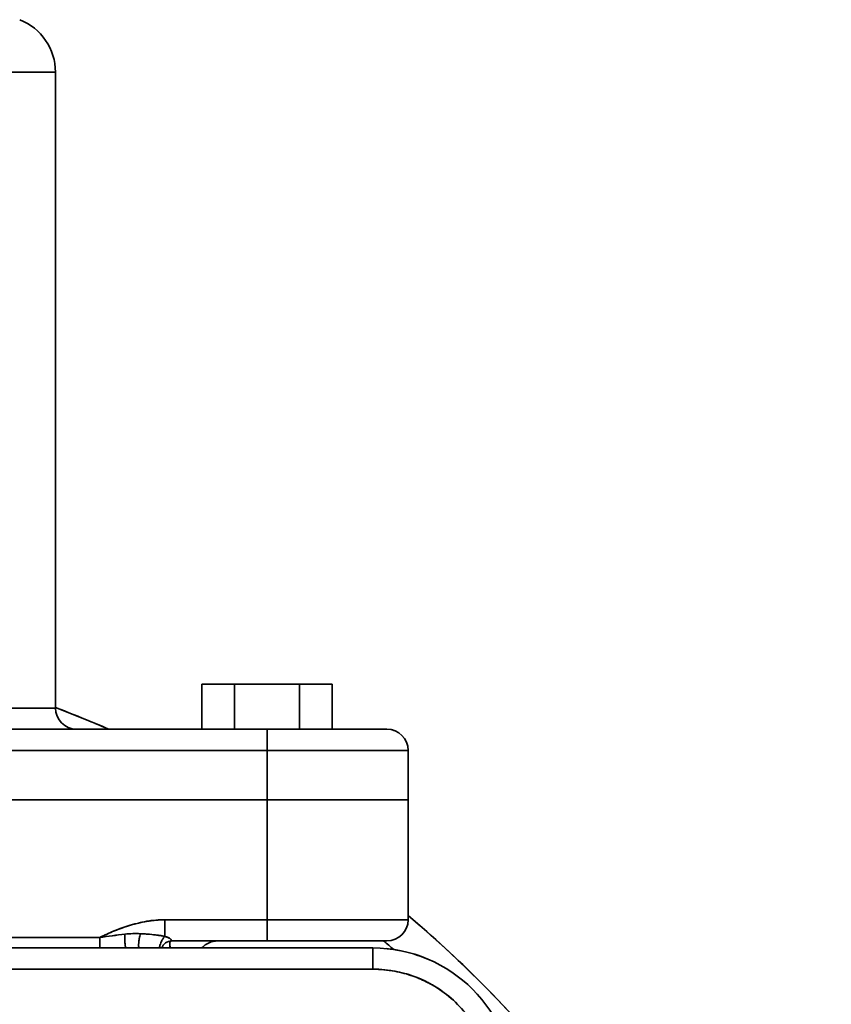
# Model space of a CAD drawing. Header units: inches. Extents: x 4160 to 5883, y 336 to 2169.
# Tile 13 of 28: x 4985 to 5100, y 1223 to 1363. Entities that reach past the tile are written whole.
import ezdxf

# ---------------------------------------------------------------- set-up
doc = ezdxf.new("R2010")
doc.units = ezdxf.units.IN
doc.header["$MEASUREMENT"] = 0

msp = doc.modelspace()

# ---------------------------------------------------------------- linework, layer by layer
at = {"color": 7, "lineweight": 35}
for p, q in [((4990.14, 1355.35), (4958.9, 1355.35)), ((4990.14, 1355.35), (4958.9, 1355.35)), ((4990.14, 1265.27), (4990.14, 1355.35)), ((4958.9, 1265.27), (4990.14, 1265.27)), ((4958.9, 1265.27), (4990.14, 1265.27)), ((5020.14, 1262.27), (4840.14, 1262.27)), ((4840.14, 1262.27), (5020.14, 1262.27)), ((5020.14, 1259.27), (4840.14, 1259.27)), ((5020.14, 1259.27), (4840.14, 1259.27)), ((5040.14, 1259.27), (5020.14, 1259.27)), ((5040.14, 1259.27), (5020.14, 1259.27)), ((4840.14, 1252.27), (5020.14, 1252.27)), ((4840.14, 1252.27), (5020.14, 1252.27)), ((5020.14, 1252.27), (4840.14, 1252.27)), ((4840.14, 1252.27), (5020.14, 1252.27)), ((5020.14, 1252.27), (5040.14, 1252.27)), ((5040.14, 1252.27), (5020.14, 1252.27)), ((5040.14, 1235.27), (5020.14, 1235.27)), ((5020.14, 1235.27), (5040.14, 1235.27)), ((4863.85, 1232.77), (4996.43, 1232.77)), ((4863.85, 1232.77), (4996.43, 1232.77)), ((4825.14, 1231.27), (5035.14, 1231.27)), ((4825.14, 1231.27), (5035.14, 1231.27)), ((4825.14, 1228.27), (5035.14, 1228.27)), ((5035.14, 1228.27), (4825.14, 1228.27))]:
    msp.add_line(p, q, dxfattribs=at)
at = {"color": 7, "lineweight": 35, "ltscale": 0.160001}
for p, q in [((5010.9, 1262.27), (5010.9, 1268.67)), ((5010.9, 1268.67), (5010.9, 1262.27)), ((5010.9, 1262.27), (5010.9, 1268.67)), ((5010.9, 1268.67), (5010.9, 1262.27)), ((5015.52, 1262.27), (5015.52, 1268.67)), ((5015.52, 1268.67), (5015.52, 1262.27)), ((5024.76, 1262.27), (5024.76, 1268.67)), ((5024.76, 1268.67), (5024.76, 1262.27)), ((5029.38, 1268.67), (5029.38, 1262.27)), ((5029.38, 1262.27), (5029.38, 1268.67))]:
    msp.add_line(p, q, dxfattribs=at)
at = {"color": 7, "lineweight": 35, "ltscale": 0.115471}
for p, q in [((5010.9, 1268.67), (5015.52, 1268.67)), ((5015.52, 1268.67), (5010.9, 1268.67)), ((5024.76, 1268.67), (5029.38, 1268.67)), ((5029.38, 1268.67), (5024.76, 1268.67))]:
    msp.add_line(p, q, dxfattribs=at)
at = {"color": 7, "lineweight": 35, "ltscale": 0.230939}
for p, q in [((5015.52, 1268.67), (5024.76, 1268.67)), ((5024.76, 1268.67), (5015.52, 1268.67))]:
    msp.add_line(p, q, dxfattribs=at)
at = {"color": 7, "lineweight": 35, "ltscale": 0.075}
for p, q in [((5020.14, 1259.27), (5020.14, 1262.27)), ((5020.14, 1235.27), (5020.14, 1232.27)), ((5020.14, 1232.27), (5020.14, 1235.27)), ((5035.14, 1231.27), (5035.14, 1228.27)), ((5035.14, 1228.27), (5035.14, 1231.27))]:
    msp.add_line(p, q, dxfattribs=at)
at = {"color": 7, "lineweight": 35, "ltscale": 0.075006}
msp.add_line((5020.14, 1259.27), (5020.14, 1262.27), dxfattribs=at)
at = {"color": 7, "lineweight": 35, "ltscale": 0.425143}
msp.add_line((5020.14, 1262.27), (5037.14, 1262.27), dxfattribs=at)
at = {"color": 7, "lineweight": 35, "ltscale": 0.175}
for p, q in [((5020.14, 1252.27), (5020.14, 1259.27)), ((5020.14, 1259.27), (5020.14, 1252.27)), ((5040.14, 1252.27), (5040.14, 1259.27)), ((5040.14, 1259.27), (5040.14, 1252.27)), ((5040.14, 1259.27), (5040.14, 1252.27))]:
    msp.add_line(p, q, dxfattribs=at)
at = {"color": 7, "lineweight": 35, "ltscale": 0.049107}
msp.add_line((5020.14, 1252.27), (5022.1, 1252.27), dxfattribs=at)
at = {"color": 7, "lineweight": 35, "ltscale": 0.424999}
for p, q in [((5020.14, 1235.27), (5020.14, 1252.27)), ((5020.14, 1235.27), (5020.14, 1252.27)), ((5040.14, 1235.27), (5040.14, 1252.27)), ((5040.14, 1235.27), (5040.14, 1252.27))]:
    msp.add_line(p, q, dxfattribs=at)
at = {"color": 7, "lineweight": 35, "ltscale": 0.097545}
msp.add_line((5020.14, 1252.27), (5024.04, 1252.27), dxfattribs=at)
at = {"color": 7, "lineweight": 35, "ltscale": 0.0483}
msp.add_line((5022.1, 1252.27), (5024.03, 1252.27), dxfattribs=at)
at = {"color": 7, "lineweight": 35, "ltscale": 0.047496}
msp.add_line((5024.03, 1252.27), (5025.93, 1252.27), dxfattribs=at)
at = {"color": 7, "lineweight": 35, "ltscale": 0.093797}
msp.add_line((5024.04, 1252.27), (5027.79, 1252.27), dxfattribs=at)
at = {"color": 7, "lineweight": 35, "ltscale": 0.046431}
msp.add_line((5025.93, 1252.27), (5027.79, 1252.27), dxfattribs=at)
at = {"color": 7, "lineweight": 35, "ltscale": 0.044223}
msp.add_line((5027.79, 1252.27), (5029.56, 1252.27), dxfattribs=at)
at = {"color": 7, "lineweight": 35, "ltscale": 0.086443}
msp.add_line((5027.79, 1252.27), (5031.25, 1252.27), dxfattribs=at)
at = {"color": 7, "lineweight": 35, "ltscale": 0.041904}
msp.add_line((5029.56, 1252.27), (5031.24, 1252.27), dxfattribs=at)
at = {"color": 7, "lineweight": 35, "ltscale": 0.039554}
msp.add_line((5031.24, 1252.27), (5032.82, 1252.27), dxfattribs=at)
at = {"color": 7, "lineweight": 35, "ltscale": 0.075769}
msp.add_line((5031.25, 1252.27), (5034.28, 1252.27), dxfattribs=at)
at = {"color": 7, "lineweight": 35, "ltscale": 0.036394}
msp.add_line((5032.82, 1252.27), (5034.27, 1252.27), dxfattribs=at)
at = {"color": 7, "lineweight": 35, "ltscale": 0.032811}
msp.add_line((5034.27, 1252.27), (5035.59, 1252.27), dxfattribs=at)
at = {"color": 7, "lineweight": 35, "ltscale": 0.062181}
msp.add_line((5034.28, 1252.27), (5036.77, 1252.27), dxfattribs=at)
at = {"color": 7, "lineweight": 35, "ltscale": 0.029237}
msp.add_line((5035.59, 1252.27), (5036.76, 1252.27), dxfattribs=at)
at = {"color": 7, "lineweight": 35, "ltscale": 0.025381}
msp.add_line((5036.76, 1252.27), (5037.77, 1252.27), dxfattribs=at)
at = {"color": 7, "lineweight": 35, "ltscale": 0.046205}
msp.add_line((5036.77, 1252.27), (5038.62, 1252.27), dxfattribs=at)
at = {"color": 7, "lineweight": 35, "ltscale": 0.02094}
msp.add_line((5037.77, 1252.27), (5038.61, 1252.27), dxfattribs=at)
at = {"color": 7, "lineweight": 35, "ltscale": 0.016515}
msp.add_line((5038.61, 1252.27), (5039.27, 1252.27), dxfattribs=at)
at = {"color": 7, "lineweight": 35, "ltscale": 0.028453}
msp.add_line((5038.62, 1252.27), (5039.75, 1252.27), dxfattribs=at)
at = {"color": 7, "lineweight": 35, "ltscale": 0.012024}
msp.add_line((5039.27, 1252.27), (5039.75, 1252.27), dxfattribs=at)
at = {"color": 7, "lineweight": 35, "ltscale": 0.007254}
msp.add_line((5039.75, 1252.27), (5040.04, 1252.27), dxfattribs=at)
at = {"color": 7, "lineweight": 35, "ltscale": 0.009607}
msp.add_line((5039.75, 1252.27), (5040.14, 1252.27), dxfattribs=at)
at = {"color": 7, "lineweight": 35, "ltscale": 0.002429}
msp.add_line((5040.04, 1252.27), (5040.14, 1252.27), dxfattribs=at)
at = {"color": 7, "lineweight": 35, "ltscale": 0.362701}
for p, q in [((5020.14, 1235.27), (5005.63, 1235.27)), ((5005.63, 1235.27), (5020.14, 1235.27))]:
    msp.add_line(p, q, dxfattribs=at)
at = {"color": 7, "lineweight": 35, "ltscale": 0.059251}
for p, q in [((5005.63, 1235.27), (5005.63, 1232.9)), ((5005.63, 1232.9), (5005.63, 1235.27))]:
    msp.add_line(p, q, dxfattribs=at)
at = {"color": 7, "lineweight": 35, "ltscale": 0.0375}
for p, q in [((4996.43, 1231.27), (4996.43, 1232.77)), ((4996.43, 1232.77), (4996.43, 1231.27))]:
    msp.add_line(p, q, dxfattribs=at)
at = {"color": 7, "lineweight": 35, "ltscale": 0.00116}
msp.add_line((5006.59, 1232.33), (5006.61, 1232.29), dxfattribs=at)
at = {"color": 7, "lineweight": 35, "ltscale": 3.7e-05}
msp.add_line((5006.62, 1232.27), (5006.62, 1232.27), dxfattribs=at)
msp.add_line((5006.62, 1232.27), (5006.62, 1232.27), dxfattribs=at)
at = {"color": 7, "lineweight": 35, "ltscale": 0.337981}
msp.add_line((5020.14, 1232.27), (5006.62, 1232.27), dxfattribs=at)
msp.add_line((5020.14, 1232.27), (5006.62, 1232.27), dxfattribs=at)
at = {"color": 7, "lineweight": 35, "ltscale": 0.067107}
msp.add_line((5006.62, 1232.27), (5009.3, 1232.27), dxfattribs=at)
at = {"color": 7, "lineweight": 35, "ltscale": 0.014445}
msp.add_line((5009.3, 1232.27), (5009.88, 1232.27), dxfattribs=at)
at = {"color": 7, "lineweight": 35, "ltscale": 0.013322}
msp.add_line((5009.88, 1232.27), (5010.41, 1232.27), dxfattribs=at)
at = {"color": 7, "lineweight": 35, "ltscale": 0.023268}
msp.add_line((5010.41, 1232.27), (5011.34, 1232.27), dxfattribs=at)
at = {"color": 7, "lineweight": 35, "ltscale": 0.012779}
msp.add_line((5011.34, 1232.27), (5011.86, 1232.27), dxfattribs=at)
at = {"color": 7, "lineweight": 35, "ltscale": 0.010602}
msp.add_line((5011.86, 1232.27), (5012.28, 1232.27), dxfattribs=at)
at = {"color": 7, "lineweight": 35, "ltscale": 0.019713}
msp.add_line((5012.28, 1232.27), (5013.07, 1232.27), dxfattribs=at)
at = {"color": 7, "lineweight": 35, "ltscale": 0.001308}
msp.add_line((5013.07, 1232.27), (5013.12, 1232.27), dxfattribs=at)
at = {"color": 7, "lineweight": 35, "ltscale": 0.175351}
msp.add_line((5020.14, 1232.27), (5013.12, 1232.27), dxfattribs=at)
at = {"color": 7, "lineweight": 35, "ltscale": 0.000436}
msp.add_line((5013.12, 1232.27), (5013.14, 1232.27), dxfattribs=at)
at = {"color": 7, "lineweight": 35, "ltscale": 0.137462}
for q in [(5014.64, 1232.27), (5014.64, 1232.27), (5025.64, 1232.27), (5025.64, 1232.27)]:
    msp.add_line((5020.14, 1232.27), q, dxfattribs=at)
at = {"color": 7, "lineweight": 35, "ltscale": 0.131328}
msp.add_line((5020.14, 1232.27), (5025.39, 1232.27), dxfattribs=at)
at = {"color": 7, "lineweight": 35, "ltscale": 0.30052}
msp.add_line((5032.16, 1232.27), (5020.14, 1232.27), dxfattribs=at)
at = {"color": 7, "lineweight": 35, "ltscale": 0.041658}
msp.add_line((5021.8, 1232.27), (5020.14, 1232.27), dxfattribs=at)
at = {"color": 7, "lineweight": 35, "ltscale": 0.041255}
msp.add_line((5023.45, 1232.27), (5021.8, 1232.27), dxfattribs=at)
at = {"color": 7, "lineweight": 35, "ltscale": 0.079727}
msp.add_line((5026.64, 1232.27), (5023.45, 1232.27), dxfattribs=at)
at = {"color": 7, "lineweight": 35, "ltscale": 0.169193}
msp.add_line((5025.39, 1232.27), (5032.16, 1232.27), dxfattribs=at)
at = {"color": 7, "lineweight": 35, "ltscale": 0.073477}
msp.add_line((5029.58, 1232.27), (5026.64, 1232.27), dxfattribs=at)
at = {"color": 7, "lineweight": 35, "ltscale": 0.064403}
msp.add_line((5032.16, 1232.27), (5029.58, 1232.27), dxfattribs=at)
at = {"color": 7, "lineweight": 35, "ltscale": 0.12448}
msp.add_line((5032.16, 1232.27), (5037.14, 1232.27), dxfattribs=at)
at = {"color": 7, "lineweight": 35, "ltscale": 0.103685}
msp.add_line((5036.31, 1232.27), (5032.16, 1232.27), dxfattribs=at)
at = {"color": 7, "lineweight": 35, "ltscale": 0.037061}
msp.add_line((5033.64, 1232.27), (5032.16, 1232.27), dxfattribs=at)
at = {"color": 7, "lineweight": 35, "ltscale": 0.029057}
msp.add_line((5034.8, 1232.27), (5033.64, 1232.27), dxfattribs=at)
at = {"color": 7, "lineweight": 35, "ltscale": 0.021877}
msp.add_line((5035.68, 1232.27), (5034.8, 1232.27), dxfattribs=at)
at = {"color": 7, "lineweight": 35, "ltscale": 0.020795}
msp.add_line((5037.14, 1232.27), (5036.31, 1232.27), dxfattribs=at)
at = {"color": 7, "lineweight": 35, "ltscale": 0.016806}
msp.add_line((5036.98, 1232.27), (5036.31, 1232.27), dxfattribs=at)
at = {"color": 7, "lineweight": 35, "ltscale": 0.004015}
msp.add_line((5037.14, 1232.27), (5036.98, 1232.27), dxfattribs=at)
at = {"color": 7, "lineweight": 35, "ltscale": 0.000274}
msp.add_line((5006.42, 1231.27), (5006.42, 1231.28), dxfattribs=at)
at = {"color": 7, "lineweight": 35}
for points in [[(5005.63, 1235.27), (5005.33, 1235.26), (5005.02, 1235.25), (5004.72, 1235.24), (5004.42, 1235.21), (5004.12, 1235.18), (5003.82, 1235.15), (5003.64, 1235.13), (5003.47, 1235.1), (5003.11, 1235.05), (5002.76, 1234.98), (5002.41, 1234.91), (5002.08, 1234.84), (5001.74, 1234.76), (5001.41, 1234.67), (5001.08, 1234.58), (5000.79, 1234.5), (5000.51, 1234.41), (5000.22, 1234.32), (5000.01, 1234.25), (4999.79, 1234.18), (4999.4, 1234.03), (4999, 1233.89), (4998.61, 1233.73), (4998.23, 1233.58), (4997.84, 1233.41), (4997.6, 1233.31), (4997.37, 1233.2), (4996.9, 1232.99), (4996.43, 1232.77)], [(5000.73, 1234.48), (5001.13, 1234.6), (5001.33, 1234.65), (5001.52, 1234.7), (5001.72, 1234.75), (5001.92, 1234.8), (5002.21, 1234.87), (5002.5, 1234.93), (5002.78, 1234.99), (5003.07, 1235.04), (5003.4, 1235.09), (5003.73, 1235.14), (5004.05, 1235.18), (5004.37, 1235.21), (5004.69, 1235.23), (5005.01, 1235.25), (5005.32, 1235.26), (5005.63, 1235.27)], [(5001.96, 1231.27), (5001.95, 1231.34), (5001.94, 1231.42), (5001.93, 1231.51), (5001.93, 1231.58), (5001.93, 1231.66), (5001.93, 1231.82), (5001.94, 1231.98), (5001.96, 1232.15), (5001.98, 1232.34), (5002.02, 1232.54), (5002.06, 1232.73), (5002.1, 1232.92), (5002.15, 1233.11), (5002.21, 1233.29)], [(5001.96, 1231.27), (5001.95, 1231.34), (5001.94, 1231.42), (5001.93, 1231.5), (5001.93, 1231.57), (5001.93, 1231.64), (5001.93, 1231.78), (5001.94, 1231.93), (5001.95, 1232.1), (5001.97, 1232.27), (5002, 1232.44), (5002.03, 1232.62), (5002.07, 1232.79), (5002.11, 1232.96), (5002.16, 1233.13), (5002.21, 1233.29)], [(5002.21, 1233.29), (5002.56, 1233.27), (5002.92, 1233.25), (5003.19, 1233.23), (5003.46, 1233.21), (5003.8, 1233.18), (5004.14, 1233.14), (5004.33, 1233.12), (5004.53, 1233.09), (5004.71, 1233.07), (5004.89, 1233.04), (5005.13, 1233), (5005.38, 1232.95), (5005.63, 1232.9)], [(4999.98, 1233.22), (4999.97, 1232.91), (4999.97, 1232.6), (4999.97, 1232.44), (4999.98, 1232.28), (4999.99, 1232.13), (4999.99, 1231.99), (5000.01, 1231.8), (5000.03, 1231.63), (5000.04, 1231.55), (5000.05, 1231.48), (5000.06, 1231.43), (5000.08, 1231.38), (5000.09, 1231.34), (5000.1, 1231.31), (5000.11, 1231.28), (5000.12, 1231.28), (5000.13, 1231.27), (5000.13, 1231.27), (5000.14, 1231.27)], [(4999.98, 1233.22), (4999.97, 1232.95), (4999.97, 1232.67), (4999.98, 1232.4), (4999.99, 1232.13), (4999.99, 1232), (5000, 1231.87), (5000.01, 1231.76), (5000.03, 1231.65), (5000.04, 1231.57), (5000.05, 1231.49), (5000.06, 1231.42), (5000.08, 1231.36), (5000.09, 1231.33), (5000.1, 1231.3), (5000.11, 1231.29), (5000.12, 1231.28), (5000.13, 1231.27), (5000.14, 1231.27)], [(5005.63, 1232.9), (5005.59, 1232.86), (5005.55, 1232.81), (5005.48, 1232.72), (5005.41, 1232.63), (5005.34, 1232.52), (5005.27, 1232.42), (5005.23, 1232.35), (5005.2, 1232.27), (5005.13, 1232.13), (5005.06, 1231.98), (5005.01, 1231.82), (5004.96, 1231.68), (5004.92, 1231.54), (5004.89, 1231.4), (5004.87, 1231.26)], [(5005.63, 1232.9), (5005.59, 1232.86), (5005.55, 1232.81), (5005.48, 1232.72), (5005.4, 1232.63), (5005.34, 1232.52), (5005.27, 1232.41), (5005.23, 1232.34), (5005.2, 1232.27), (5005.13, 1232.13), (5005.06, 1231.98), (5005.01, 1231.82), (5004.96, 1231.68), (5004.92, 1231.54), (5004.89, 1231.4), (5004.87, 1231.26)], [(5006.62, 1232.27), (5006.62, 1232.27), (5006.61, 1232.27), (5006.61, 1232.28), (5006.6, 1232.3), (5006.59, 1232.34), (5006.58, 1232.36), (5006.57, 1232.39), (5006.56, 1232.42), (5006.54, 1232.45), (5006.52, 1232.47), (5006.5, 1232.5), (5006.46, 1232.54), (5006.42, 1232.58), (5006.36, 1232.62), (5006.32, 1232.64), (5006.28, 1232.66), (5006.19, 1232.71), (5006.1, 1232.75), (5006.03, 1232.78), (5005.96, 1232.8), (5005.86, 1232.83), (5005.77, 1232.86), (5005.63, 1232.9)], [(5006.22, 1232.7), (5006.29, 1232.66), (5006.36, 1232.62), (5006.42, 1232.57), (5006.47, 1232.53), (5006.51, 1232.49)], [(5006.62, 1232.27), (5006.57, 1232.26), (5006.53, 1232.25), (5006.49, 1232.24), (5006.45, 1232.21), (5006.43, 1232.19), (5006.41, 1232.16), (5006.39, 1232.13), (5006.38, 1232.11), (5006.37, 1232.08), (5006.35, 1232.02), (5006.34, 1231.96), (5006.34, 1231.9), (5006.34, 1231.85), (5006.34, 1231.8), (5006.35, 1231.69), (5006.36, 1231.57), (5006.38, 1231.45), (5006.4, 1231.36), (5006.42, 1231.27)]]:
    msp.add_lwpolyline(points, dxfattribs=at)
for centre, radius, start, end in [((4982.14, 1355.35), 8, 360, 68.5187), ((4930.14, 1106.27), 170, 66.5846, 69.3326), ((4930.1, 1106.19), 170.09, 67.4994, 69.3315), ((4930.14, 1106.27), 170, 66.5876, 69.3327), ((4993.14, 1265.27), 3, 179.9995, 269.6256), ((4930.07, 1106.09), 170.19, 66.5855, 67.2979), ((5037.14, 1259.27), 3, 0.004, 89.9983), ((5037.14, 1259.27), 3, 0, 90), ((5037.14, 1259.27), 3, 67.1531, 74.5827), ((5037.14, 1259.27), 3, 67.1221, 74.618), ((5037.14, 1235.27), 3, 270, 0), ((5037.14, 1235.27), 3, 270, 0), ((4930.14, 1106.27), 170, 0, 49.6797), ((4930.22, 1106.35), 169.89, 44.9982, 49.681), ((4930.14, 1106.27), 170, 0, 49.6801), ((5011.55, 1201.63), 34.61, 112.1262, 115.8979), ((5008.23, 1209.81), 25.79, 106.9172, 112.1428), ((5001.52, 1219.65), 13.66, 87.1223, 96.4917), ((5001.52, 1219.63), 13.68, 87.1285, 96.486), ((5000.71, 1200.94), 32.39, 84.5173, 87.344), ((5015.96, 1094.29), 139.85, 96.5637, 98.0295), ((5015.95, 1094.45), 139.68, 96.5653, 98.0328), ((5001.97, 1214.39), 18.87, 81.6371, 84.4304), ((5002.57, 1218.61), 14.62, 79.7321, 81.5601), ((5003.26, 1222.39), 10.78, 77.2851, 79.7568), ((5006.62, 1230.77), 1.5, 90.0037, 160.5243), ((5006.62, 1230.77), 1.5, 90.05, 160.5379), ((5006.62, 1230.77), 1.5, 90, 160.5279), ((5006.62, 1230.77), 1.5, 90.05, 160.5372), ((5006.62, 1230.77), 1.5, 90.0037, 160.5243), ((5004.9, 1229.73), 3.25, 65.9941, 76.9311), ((5006.78, 1231.93), 0.439, 146.7083, 177.6353), ((5007.81, 1231.84), 1.47, 175.779, 187.7454), ((5006.6, 1232.03), 0.239, 86.4667, 141.6872), ((5006.13, 1232.18), 0.483, 17.9425, 38.8621), ((5006.64, 1232.29), 0.034, 189.6642, 227.5742), ((5013.14, 1229.27), 3, 90, 138.2003), ((5013.14, 1229.27), 3, 90, 138.1888), ((5013.14, 1229.27), 3, 90, 138.1972), ((4929.86, 1105.94), 165.43, 49.1363, 49.7861), ((4930.14, 1106.27), 165, 49.1342, 49.7865), ((5010.02, 1232.11), 3.7, 187.2415, 193.0458), ((5035.14, 1211.27), 20, 0, 90), ((5035.14, 1211.27), 20, 0, 90), ((5035.14, 1211.28), 19.99, 78.7409, 84.369), ((5035.14, 1211.28), 19.98, 79.3685, 83.8799), ((5035.14, 1211.28), 19.99, 67.4909, 73.119), ((5035.14, 1211.28), 19.98, 68.2069, 72.5138), ((5035.14, 1211.27), 17, 45.0003, 89.9998), ((5035.14, 1211.3), 16.96, 79.4476, 90.0117), ((5035.15, 1211.29), 16.97, 70.316, 79.4662), ((5035.15, 1211.28), 16.98, 62.5869, 70.3271), ((5035.14, 1211.28), 16.99, 56.2615, 62.5934), ((5035.16, 1211.29), 16.96, 44.9879, 56.2759), ((4930.23, 1106.35), 169.88, 39.5952, 44.7807), ((5035.16, 1211.28), 16.97, 33.9728, 45.0092)]:
    msp.add_arc(centre, radius, start, end, dxfattribs=at)

doc.saveas('drawing.dxf')
